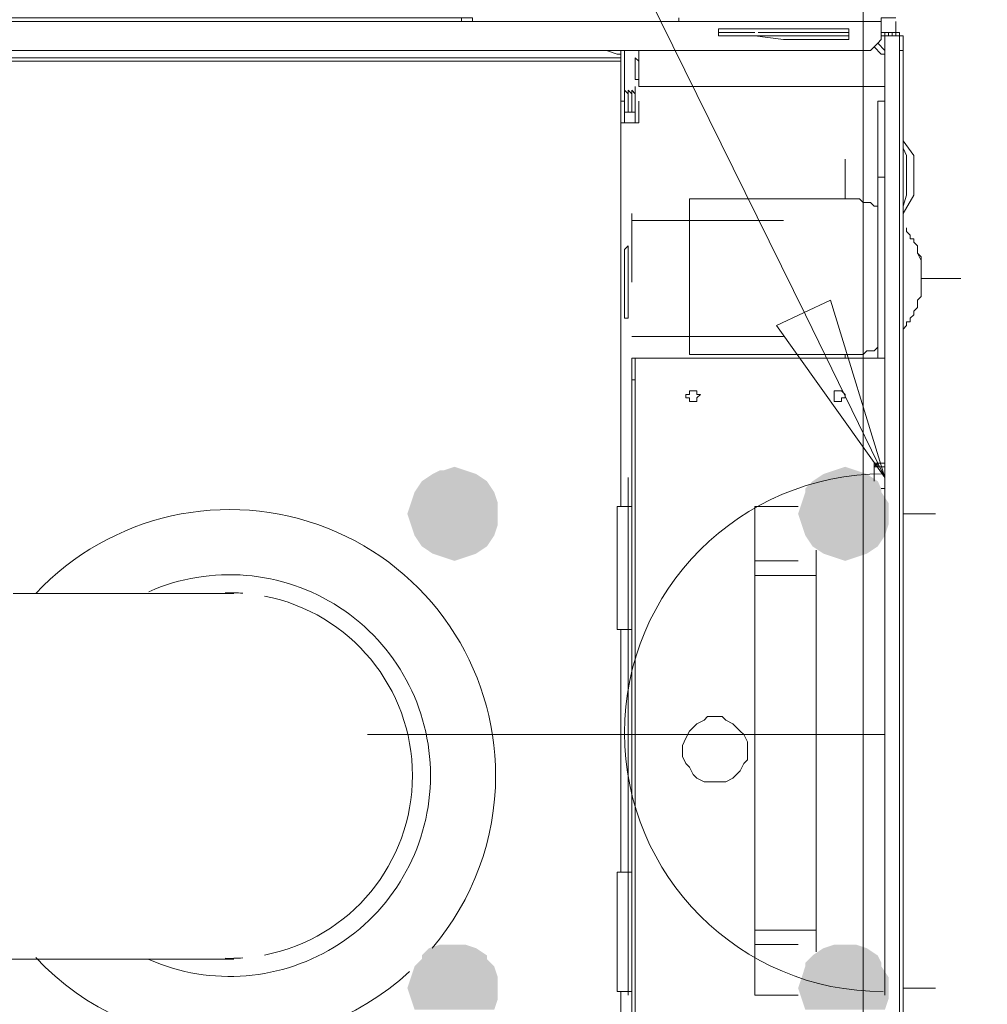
# Model space of a CAD drawing. Header units: millimetres. Extents: x 352 to 350573, y -22 to 37733.
# Tile 122 of 214: x 92113 to 92645, y 9043 to 9584. Entities that reach past the tile are written whole.
import ezdxf

# ---------------------------------------------------------------- set-up
doc = ezdxf.new("R2010")
doc.units = ezdxf.units.MM
for name, color, linetype in [('PDF _0', 1, 'Continuous'), ('PDF _PD-Socket', 1, 'Continuous'), ('PDF _PD-Socket Text', 1, 'Continuous'), ('PDF$_83$-$Floor$Plan$-$В_Этаж$02_Сводный$M-EQPM', 2, 'Continuous'), ('PDF$_83$-$Floor$Plan$-$В_Этаж$02_Сводный$P-PIPE', 3, 'Continuous')]:
    doc.layers.add(name, color=color, linetype=linetype)
for name, color, linetype, true_color in [('PDF$_83$-$Floor$Plan$-$В_Этаж$02_Сводный$A-DETL-MBND', 7, 'Continuous', 0xdd3700), ('PDF$_83$-$Floor$Plan$-$В_Этаж$02_Сводный$G-IMPT', 9, 'Continuous', 0x808080), ('PDF$_83$-$Floor$Plan$-$В_Этаж$02_Сводный$P-PIPE-CNTR', 150, 'Continuous', 0x007fff), ('PDF$_83$new_ifc_RVT-1-В_Этаж$02_Сводный$A-WALL', 7, 'Continuous', 0xdcdcdc)]:
    doc.layers.add(name, color=color, linetype=linetype, true_color=true_color)

msp = doc.modelspace()

# ---------------------------------------------------------------- linework, layer by layer
at = {"layer": 'PDF _0', "lineweight": 0}
msp.add_lwpolyline([(92545.02, 9421.87), (92326.21, 9865.45), (92125.31, 9865.45), (90541.93, 9865.45)], dxfattribs=at)
at = {"layer": 'PDF _PD-Socket', "lineweight": 0}
for points in [[(92447.55, 9332.36), (92447.55, 9047.91)], [(92588.78, 9332.36), (92588.78, 9047.91)], [(92588.78, 9191.12), (92304.33, 9191.12)]]:
    msp.add_lwpolyline(points, dxfattribs=at)
msp.add_arc((92587.79, 9192.12), 142.23, 90.0001, 269.9999, dxfattribs=at)
at = {"layer": 'PDF _PD-Socket Text', "lineweight": 0}
msp.add_lwpolyline([(92558.94, 9429.82), (92588.78, 9332.36), (92529.11, 9415.9)], close=True, dxfattribs=at)
msp.add_lwpolyline([(92588.78, 9332.36), (92545.02, 9421.87)], dxfattribs=at)
at = {"layer": 'PDF$_83$-$Floor$Plan$-$В_Этаж$02_Сводный$A-DETL-MBND', "color": 1, "lineweight": 0}
for points in [[(92566.9, 9485.52), (92568.89, 9485.52), (92570.88, 9485.52), (92572.87, 9485.52), (92574.86, 9485.52), (92576.85, 9483.53), (92578.83, 9483.53), (92580.82, 9483.53), (92582.81, 9481.54), (92584.8, 9481.54)], [(92578.83, 9483.53), (92576.85, 9483.53)], [(92598.73, 9471.6), (92598.73, 9469.61)], [(92600.72, 9469.61), (92600.72, 9467.62), (92602.7, 9465.63), (92602.7, 9463.64), (92604.69, 9463.64), (92604.69, 9461.65), (92606.68, 9459.66), (92606.68, 9457.67), (92606.68, 9455.68), (92608.67, 9453.69), (92608.67, 9451.71), (92608.67, 9449.72), (92608.67, 9447.73), (92608.67, 9445.74), (92608.67, 9443.75), (92608.67, 9441.76), (92608.67, 9439.77), (92608.67, 9437.78), (92608.67, 9435.79), (92608.67, 9433.8), (92608.67, 9431.81), (92606.68, 9429.82), (92606.68, 9427.84), (92606.68, 9425.85), (92604.69, 9423.86), (92604.69, 9421.87), (92602.7, 9419.88), (92602.7, 9417.89), (92600.72, 9417.89), (92600.72, 9415.9), (92598.73, 9413.91)], [(92608.67, 9451.71), (92606.68, 9455.68)], [(92606.68, 9429.82), (92608.67, 9431.81)], [(92584.8, 9403.97), (92582.81, 9401.98), (92580.82, 9401.98), (92578.83, 9401.98), (92576.85, 9399.99), (92574.86, 9399.99), (92572.87, 9399.99), (92570.88, 9399.99), (92568.89, 9399.99), (92566.9, 9399.99)], [(92576.85, 9399.99), (92578.83, 9401.98)]]:
    msp.add_lwpolyline(points, dxfattribs=at)
at = {"layer": 'PDF$_83$-$Floor$Plan$-$В_Этаж$02_Сводный$A-DETL-MBND', "color": 220, "lineweight": 0, "true_color": 0xff00bf}
for points in [[(92582.81, 9340.31), (92584.8, 9340.31)], [(92598.73, 9316.44), (92598.73, 9314.45), (92598.73, 9312.46), (92598.73, 9310.47), (92598.73, 9308.49)]]:
    msp.add_lwpolyline(points, dxfattribs=at)
at = {"layer": 'PDF$_83$-$Floor$Plan$-$В_Этаж$02_Сводный$A-DETL-MBND', "color": 150, "lineweight": 0, "true_color": 0x007fff}
msp.add_lwpolyline([(92598.73, 9055.86), (92598.73, 9053.87), (92598.73, 9051.88), (92598.73, 9049.89), (92598.73, 9047.91), (92598.73, 9045.92)], dxfattribs=at)
at = {"layer": 'PDF$_83$-$Floor$Plan$-$В_Этаж$02_Сводный$G-IMPT', "lineweight": 0}
for points in [[(92356.05, 9582.99), (92001.98, 9582.99), (91996.01, 9582.99), (91990.04, 9581), (91986.06, 9579.01), (91982.09, 9575.03), (91978.11, 9571.06), (91974.13, 9565.09), (91974.13, 9561.11), (91972.14, 9555.14), (91972.14, 9272.68), (91972.14, 9555.14), (91972.14, 9272.68)], [(91999.99, 9567.08), (92576.85, 9567.08), (92578.83, 9567.08), (92580.82, 9567.08), (92582.81, 9569.07), (92584.8, 9571.06), (92586.79, 9573.04), (92586.79, 9575.03), (92586.79, 9577.02), (92586.79, 9582.99)], [(92475.4, 9582.99), (92356.05, 9582.99), (92356.05, 9584.98), (92001.98, 9584.98), (92356.05, 9584.98), (92362.02, 9584.98), (92362.02, 9582.99)], [(92475.4, 9584.98), (92475.4, 9582.99), (92586.79, 9582.99), (92586.79, 9584.98), (92594.75, 9584.98)], [(92596.74, 9567.08), (92596.74, 9569.07), (92596.74, 9571.06), (92596.74, 9573.04), (92596.74, 9575.03), (92596.74, 9577.02), (92594.75, 9577.02), (92594.75, 9582.99)], [(92497.28, 9577.02), (92497.28, 9577.02)], [(92497.28, 9577.02), (92497.28, 9577.02)], [(92497.28, 9577.02), (92497.28, 9577.02)], [(92501.26, 9577.02), (92501.26, 9577.02)], [(92513.19, 9577.02), (92513.19, 9577.02)], [(92517.17, 9577.02), (92517.17, 9577.02)], [(92586.79, 9577.02), (92588.78, 9577.02)], [(92588.78, 9577.02), (92586.79, 9577.02)], [(92586.79, 9575.03), (92588.78, 9575.03), (92588.78, 9577.02)], [(92586.79, 9577.02), (92586.79, 9577.02)], [(92594.75, 9577.02), (92586.79, 9577.02)], [(92588.78, 9577.02), (92588.78, 9577.02)], [(92588.78, 9577.02), (92588.78, 9577.02)], [(92588.78, 9577.02), (92588.78, 9577.02)], [(92588.78, 9577.02), (92590.77, 9577.02)], [(92588.78, 9577.02), (92588.78, 9577.02)], [(92588.78, 9575.03), (92588.78, 9577.02)], [(92588.78, 9575.03), (92588.78, 9577.02)], [(92588.78, 9577.02), (92588.78, 9577.02)], [(92590.77, 9575.03), (92590.77, 9577.02), (92588.78, 9577.02)], [(92588.78, 9577.02), (92588.78, 9577.02)], [(92590.77, 9575.03), (92590.77, 9577.02), (92588.78, 9577.02)], [(92588.78, 9577.02), (92588.78, 9577.02)], [(92590.77, 9577.02), (92588.78, 9577.02)], [(92590.77, 9577.02), (92590.77, 9577.02)], [(92590.77, 9577.02), (92592.76, 9577.02)], [(92592.76, 9577.02), (92590.77, 9577.02)], [(92590.77, 9577.02), (92590.77, 9577.02)], [(92590.77, 9577.02), (92592.76, 9577.02)], [(92592.76, 9575.03), (92592.76, 9577.02), (92590.77, 9577.02)], [(92594.75, 9575.03), (92594.75, 9577.02), (92592.76, 9577.02), (92590.77, 9577.02)], [(92592.76, 9577.02), (92592.76, 9577.02)], [(92592.76, 9577.02), (92594.75, 9577.02)], [(92594.75, 9577.02), (92592.76, 9577.02)], [(92592.76, 9577.02), (92594.75, 9577.02)], [(92594.75, 9577.02), (92592.76, 9577.02)], [(92594.75, 9577.02), (92594.75, 9577.02)], [(92598.73, 9551.16), (92598.73, 9549.17), (92598.73, 9547.19), (92598.73, 9545.2), (92598.73, 9543.21), (92598.73, 9541.22), (92598.73, 9537.24), (92598.73, 9539.23), (92598.73, 9543.21), (92598.73, 9545.2), (92598.73, 9547.19), (92598.73, 9549.17), (92598.73, 9575.03), (92596.74, 9575.03), (92596.74, 9577.02), (92594.75, 9577.02), (92596.74, 9577.02)], [(92594.75, 9577.02), (92594.75, 9577.02)], [(92588.78, 9322.41), (92588.78, 9575.03), (92596.74, 9575.03), (92598.73, 9575.03), (92598.73, 9573.04), (92598.73, 9571.06), (92598.73, 9569.07), (92598.73, 9567.08)], [(92588.78, 9575.03), (92588.78, 9575.03)], [(92598.73, 9575.03), (92598.73, 9549.17)], [(92435.61, 9567.08), (92441.58, 9565.09), (92443.57, 9565.09), (92443.57, 9567.08), (92443.57, 9539.23), (92443.57, 9537.24), (92443.57, 9535.25), (92443.57, 9533.26), (92443.57, 9531.27), (92443.57, 9529.28), (92443.57, 9527.29), (92445.56, 9527.29)], [(92441.58, 9567.08), (92443.57, 9567.08)], [(92443.57, 9567.08), (92443.57, 9567.08)], [(92445.56, 9567.08), (92445.56, 9539.23), (92445.56, 9537.24), (92445.56, 9535.25), (92445.56, 9533.26), (92445.56, 9531.27), (92445.56, 9529.28), (92445.56, 9527.29), (92451.53, 9527.29)], [(92453.52, 9567.08), (92453.52, 9561.11), (92453.52, 9559.12), (92453.52, 9557.13), (92453.52, 9555.14), (92453.52, 9553.15), (92453.52, 9551.16), (92453.52, 9553.15), (92453.52, 9547.19), (92588.78, 9547.19)], [(92582.81, 9569.07), (92586.79, 9565.09), (92588.78, 9565.09), (92588.78, 9563.1), (92588.78, 9565.09), (92586.79, 9565.09), (92588.78, 9565.09), (92588.78, 9563.1)], [(92588.78, 9567.08), (92584.8, 9571.06)], [(92596.74, 8797.27), (92596.74, 9567.08), (92598.73, 9567.08), (92598.73, 8797.27)], [(92025.85, 9563.1), (92443.57, 9563.1), (92025.85, 9563.1), (92023.86, 9563.1), (92021.87, 9563.1), (92019.88, 9563.1), (92019.88, 9561.11), (92017.89, 9561.11), (92015.9, 9561.11), (92013.91, 9561.11), (92013.91, 9559.12), (92011.92, 9559.12), (92009.93, 9557.13), (92007.94, 9557.13), (92007.94, 9555.14), (92005.96, 9555.14), (92005.96, 9553.15), (92005.96, 9555.14)], [(92021.87, 9563.1), (92025.85, 9563.1), (92025.85, 9561.11), (92443.57, 9561.11), (92443.57, 9565.09), (92441.58, 9565.09), (92443.57, 9565.09)], [(92451.53, 9559.12), (92451.53, 9561.11), (92451.53, 9563.1)], [(92453.52, 9563.1), (92453.52, 9561.11), (92453.52, 9563.1), (92453.52, 9561.11), (92453.52, 9563.1), (92453.52, 9561.11), (92453.52, 9559.12), (92453.52, 9557.13), (92453.52, 9555.14), (92453.52, 9553.15), (92453.52, 9551.16)], [(92453.52, 9561.11), (92453.52, 9561.11)], [(92453.52, 9561.11), (92453.52, 9561.11)], [(92453.52, 9561.11), (92453.52, 9561.11)], [(92453.52, 9561.11), (92453.52, 9561.11)], [(92453.52, 9559.12), (92453.52, 9561.11), (92453.52, 9559.12), (92453.52, 9557.13), (92453.52, 9555.14), (92453.52, 9553.15), (92453.52, 9551.16), (92453.52, 9553.15), (92453.52, 9555.14)], [(92453.52, 9561.11), (92453.52, 9561.11)], [(92453.52, 9561.11), (92453.52, 9561.11)], [(92453.52, 9561.11), (92453.52, 9561.11)], [(92453.52, 9561.11), (92453.52, 9561.11)], [(92586.79, 9565.09), (92586.79, 9565.09)], [(92586.79, 9565.09), (92586.79, 9565.09)], [(92588.78, 9565.09), (92588.78, 9565.09)], [(92588.78, 9565.09), (92588.78, 9565.09)], [(92588.78, 9565.09), (92588.78, 9565.09)], [(92453.52, 9551.16), (92453.52, 9551.16)], [(92453.52, 9551.16), (92453.52, 9551.16)], [(92453.52, 9551.16), (92453.52, 9551.16)], [(92453.52, 9551.16), (92453.52, 9551.16)], [(92453.52, 9551.16), (92453.52, 9551.16)], [(92453.52, 9551.16), (92453.52, 9551.16)], [(92453.52, 9551.16), (92453.52, 9551.16)], [(92451.53, 9533.26), (92451.53, 9535.25), (92451.53, 9537.24), (92451.53, 9539.23), (92451.53, 9541.22), (92451.53, 9543.21), (92451.53, 9541.22), (92451.53, 9539.23), (92451.53, 9537.24), (92451.53, 9535.25), (92451.53, 9533.26), (92451.53, 9535.25), (92451.53, 9537.24), (92451.53, 9539.23), (92451.53, 9541.22), (92451.53, 9543.21), (92451.53, 9541.22), (92451.53, 9543.21), (92451.53, 9541.22), (92451.53, 9539.23), (92451.53, 9537.24), (92451.53, 9535.25), (92451.53, 9533.26), (92449.54, 9533.26), (92447.55, 9533.26), (92445.56, 9533.26), (92445.56, 9535.25), (92445.56, 9537.24), (92445.56, 9539.23), (92445.56, 9541.22), (92445.56, 9543.21), (92445.56, 9545.2), (92445.56, 9543.21)], [(92447.55, 9537.24), (92447.55, 9535.25), (92447.55, 9533.26), (92447.55, 9535.25), (92447.55, 9537.24), (92447.55, 9539.23), (92447.55, 9541.22), (92447.55, 9543.21), (92445.56, 9545.2)], [(92449.54, 9545.2), (92449.54, 9543.21), (92449.54, 9541.22), (92449.54, 9539.23), (92449.54, 9537.24), (92449.54, 9535.25), (92449.54, 9533.26), (92449.54, 9535.25), (92449.54, 9533.26), (92449.54, 9535.25), (92449.54, 9537.24), (92449.54, 9539.23), (92449.54, 9541.22), (92449.54, 9543.21), (92447.55, 9545.2)], [(92447.55, 9541.22), (92447.55, 9543.21), (92447.55, 9541.22), (92447.55, 9539.23), (92447.55, 9537.24), (92447.55, 9535.25), (92447.55, 9533.26), (92447.55, 9535.25), (92447.55, 9537.24), (92447.55, 9539.23), (92447.55, 9541.22), (92447.55, 9543.21), (92447.55, 9545.2), (92447.55, 9543.21)], [(92449.54, 9543.21), (92449.54, 9545.2), (92451.53, 9543.21), (92451.53, 9545.2), (92451.53, 9543.21), (92451.53, 9541.22), (92451.53, 9543.21), (92451.53, 9545.2)], [(92451.53, 9541.22), (92451.53, 9547.19), (92451.53, 9543.21)], [(92451.53, 9547.19), (92451.53, 9547.19)], [(92445.56, 9539.23), (92443.57, 9539.23)], [(92447.55, 9543.21), (92447.55, 9543.21)], [(92447.55, 9543.21), (92447.55, 9543.21)], [(92447.55, 9543.21), (92447.55, 9543.21)], [(92449.54, 9543.21), (92449.54, 9543.21)], [(92449.54, 9541.22), (92449.54, 9543.21), (92449.54, 9541.22), (92449.54, 9539.23), (92449.54, 9537.24), (92449.54, 9535.25), (92449.54, 9533.26), (92449.54, 9535.25), (92449.54, 9537.24)], [(92449.54, 9543.21), (92449.54, 9543.21)], [(92453.52, 9539.23), (92453.52, 9537.24), (92453.52, 9535.25), (92453.52, 9533.26), (92453.52, 9531.27), (92453.52, 9529.28), (92453.52, 9527.29), (92451.53, 9527.29), (92449.54, 9527.29), (92451.53, 9527.29), (92451.53, 9529.28), (92451.53, 9527.29), (92449.54, 9527.29)], [(92451.53, 9543.21), (92451.53, 9543.21)], [(92451.53, 9543.21), (92451.53, 9543.21)], [(92451.53, 9543.21), (92451.53, 9543.21)], [(92451.53, 9543.21), (92451.53, 9543.21)], [(92451.53, 9539.23), (92451.53, 9537.24), (92451.53, 9535.25), (92451.53, 9533.26), (92451.53, 9535.25), (92451.53, 9529.28), (92451.53, 9535.25)], [(92451.53, 9539.23), (92451.53, 9539.23)], [(92584.8, 9539.23), (92584.8, 9535.25), (92584.8, 9531.27), (92584.8, 9527.29), (92584.8, 9521.33), (92584.8, 9513.37), (92584.8, 9505.41), (92584.8, 9497.46)], [(92443.57, 9316.44), (92443.57, 9535.25)], [(92447.55, 9535.25), (92447.55, 9533.26), (92445.56, 9533.26), (92445.56, 9535.25)], [(92598.73, 9485.52), (92598.73, 9487.51), (92598.73, 9489.5), (92598.73, 9491.49), (92598.73, 9493.48), (92598.73, 9495.47), (92598.73, 9497.46), (92598.73, 9537.24)], [(92447.55, 9533.26), (92447.55, 9533.26)], [(92447.55, 9533.26), (92447.55, 9533.26)], [(92449.54, 9533.26), (92449.54, 9533.26)], [(92451.53, 9533.26), (92451.53, 9533.26)], [(92451.53, 9533.26), (92451.53, 9533.26)], [(92451.53, 9533.26), (92451.53, 9533.26)], [(92451.53, 9533.26), (92451.53, 9533.26)], [(92451.53, 9529.28), (92451.53, 9529.28)], [(92451.53, 9527.29), (92451.53, 9527.29)], [(92451.53, 9527.29), (92451.53, 9527.29)], [(92451.53, 9527.29), (92451.53, 9527.29)], [(92598.73, 9477.56), (92604.69, 9487.51), (92604.69, 9489.5), (92604.69, 9491.49), (92604.69, 9493.48), (92604.69, 9495.47), (92604.69, 9497.46), (92604.69, 9499.45), (92604.69, 9501.43), (92604.69, 9503.42), (92604.69, 9505.41), (92604.69, 9507.4), (92604.69, 9509.39), (92598.73, 9517.35)], [(92598.73, 9481.54), (92600.72, 9487.51), (92600.72, 9489.5), (92600.72, 9491.49), (92600.72, 9493.48), (92600.72, 9495.47), (92600.72, 9497.46), (92600.72, 9499.45), (92600.72, 9501.43), (92600.72, 9503.42), (92600.72, 9505.41), (92600.72, 9507.4), (92600.72, 9509.39), (92598.73, 9513.37)], [(92600.72, 9509.39), (92600.72, 9509.39)], [(92604.69, 9509.39), (92604.69, 9509.39)], [(92600.72, 9489.5), (92600.72, 9491.49), (92600.72, 9493.48), (92600.72, 9495.47), (92600.72, 9497.46), (92600.72, 9499.45), (92600.72, 9501.43), (92600.72, 9503.42), (92600.72, 9505.41)], [(92604.69, 9489.5), (92604.69, 9491.49), (92604.69, 9493.48), (92604.69, 9495.47), (92604.69, 9497.46), (92604.69, 9499.45), (92604.69, 9501.43), (92604.69, 9503.42), (92604.69, 9505.41)], [(92588.78, 9497.46), (92584.8, 9497.46), (92584.8, 9398)], [(92598.73, 9487.51), (92598.73, 9489.5), (92598.73, 9491.49), (92598.73, 9493.48), (92598.73, 9495.47), (92598.73, 9497.46)], [(92600.72, 9487.51), (92600.72, 9487.51)], [(92604.69, 9487.51), (92604.69, 9487.51)], [(92447.55, 9421.87), (92447.55, 9425.85), (92447.55, 9427.84), (92447.55, 9429.82), (92447.55, 9433.8), (92447.55, 9437.78), (92447.55, 9441.76), (92447.55, 9443.75), (92447.55, 9447.73), (92447.55, 9451.71), (92447.55, 9453.69), (92447.55, 9455.68), (92447.55, 9457.67), (92447.55, 9459.66)], [(92447.55, 9419.88), (92447.55, 9421.87), (92447.55, 9423.86), (92447.55, 9425.85), (92447.55, 9427.84), (92447.55, 9431.81), (92447.55, 9435.79), (92447.55, 9437.78), (92447.55, 9441.76), (92447.55, 9445.74), (92447.55, 9449.72), (92447.55, 9451.71), (92447.55, 9453.69), (92447.55, 9455.68), (92447.55, 9457.67)], [(92598.73, 9455.68), (92598.73, 9451.71), (92598.73, 9455.68), (92598.73, 9453.69), (92598.73, 9451.71), (92598.73, 9449.72), (92598.73, 9447.73), (92598.73, 9445.74), (92598.73, 9443.75), (92598.73, 9441.76), (92598.73, 9443.75), (92598.73, 9441.76)], [(92598.73, 9405.95), (92598.73, 9405.95)], [(92598.73, 8962.37), (92598.73, 8964.36), (92598.73, 8966.35), (92598.73, 8968.34), (92598.73, 8972.32), (92598.73, 8974.31), (92598.73, 8978.28), (92598.73, 9388.05), (92598.73, 9390.04), (92598.73, 9392.03), (92598.73, 9396.01), (92598.73, 9398), (92598.73, 9399.99), (92598.73, 9401.98), (92598.73, 9403.97), (92598.73, 9405.95)], [(92598.73, 9403.97), (92598.73, 9403.97)], [(92588.78, 9398), (92451.53, 9398), (92449.54, 9398), (92449.54, 9396.01), (92449.54, 9394.02), (92449.54, 9392.03), (92449.54, 9390.04), (92449.54, 9388.05), (92449.54, 9386.06), (92451.53, 9386.06), (92451.53, 8980.27)], [(92451.53, 9376.12), (92451.53, 9398), (92449.54, 9398)], [(92451.53, 9386.06), (92451.53, 9388.05), (92451.53, 9390.04), (92451.53, 9392.03), (92451.53, 9394.02), (92451.53, 9396.01), (92451.53, 9398), (92451.53, 9376.12), (92451.53, 9378.11), (92451.53, 9376.12), (92451.53, 9374.13), (92451.53, 9372.14), (92451.53, 9374.13), (92451.53, 9376.12), (92451.53, 9378.11)], [(92451.53, 9398), (92451.53, 9398)], [(92451.53, 9398), (92451.53, 9398)], [(92598.73, 9388.05), (92598.73, 9388.05)], [(92449.54, 9386.06), (92449.54, 8980.27), (92449.54, 8978.28), (92449.54, 8974.31), (92449.54, 8972.32), (92449.54, 8970.33), (92449.54, 8968.34), (92451.53, 8968.34), (92451.53, 8990.22), (92451.53, 8988.23), (92451.53, 8986.24)], [(92451.53, 9374.13), (92451.53, 9376.12), (92451.53, 9378.11), (92451.53, 9376.12), (92451.53, 9374.13), (92451.53, 9372.14), (92451.53, 9370.15), (92451.53, 9368.16), (92451.53, 8996.19), (92451.53, 8998.18)], [(92451.53, 9378.11), (92451.53, 9378.11)], [(92451.53, 9372.14), (92451.53, 9372.14)], [(92451.53, 9368.16), (92451.53, 9368.16)], [(92451.53, 9368.16), (92451.53, 9368.16)], [(92588.78, 9338.32), (92584.8, 9338.32), (92582.81, 9338.32), (92584.8, 9340.31), (92582.81, 9340.31), (92582.81, 9338.32), (92582.81, 9340.31), (92588.78, 9340.31), (92586.79, 9340.31), (92584.8, 9340.31), (92584.8, 9338.32), (92584.8, 9340.31)], [(92582.81, 9340.31), (92582.81, 9340.31)], [(92582.81, 9332.36), (92582.81, 9340.31), (92582.81, 9338.32), (92582.81, 9330.37)], [(92588.78, 9340.31), (92586.79, 9340.31), (92584.8, 9340.31), (92582.81, 9340.31)], [(92588.78, 9326.39), (92586.79, 9326.39)], [(92441.58, 9316.44), (92443.57, 9316.44), (92449.54, 9316.44), (92447.55, 9316.44), (92447.55, 9248.81)], [(92447.55, 9316.44), (92441.58, 9316.44), (92441.58, 9248.81), (92443.57, 9248.81)], [(92541.04, 9047.91), (92517.17, 9047.91), (92517.17, 9316.44), (92541.04, 9316.44)], [(92588.78, 9302.52), (92588.78, 9059.84)], [(92550.99, 9292.57), (92550.99, 9071.78)], [(92449.54, 9248.81), (92443.57, 9248.81), (92443.57, 9115.54)], [(92447.55, 9049.89), (92447.55, 9115.54), (92441.58, 9115.54), (92441.58, 9049.89), (92443.57, 9049.89), (92449.54, 9049.89)], [(92447.55, 9115.54), (92449.54, 9115.54), (92443.57, 9115.54), (92441.58, 9115.54)], [(92443.57, 9049.89), (92443.57, 8831.09)]]:
    msp.add_lwpolyline(points, dxfattribs=at)
for points in [[(92533.08, 9573.04), (92517.17, 9575.03), (92497.28, 9575.03), (92497.28, 9579.01), (92517.17, 9579.01), (92523.14, 9579.01), (92568.89, 9579.01), (92568.89, 9573.04)], [(92497.28, 9577.02), (92501.26, 9577.02), (92513.19, 9577.02), (92517.17, 9577.02), (92513.19, 9577.02), (92501.26, 9577.02)], [(92519.16, 9577.02), (92568.89, 9577.02)], [(92588.78, 9577.02), (92590.77, 9577.02)], [(92588.78, 9577.02), (92590.77, 9577.02)], [(92590.77, 9577.02), (92592.76, 9577.02)], [(92592.76, 9577.02), (92594.75, 9577.02)], [(92568.89, 9575.03), (92497.28, 9575.03)], [(92588.78, 9575.03), (92588.78, 9324.4)], [(92453.52, 9561.11), (92453.52, 9559.12), (92453.52, 9561.11), (92453.52, 9559.12), (92453.52, 9557.13), (92453.52, 9555.14), (92453.52, 9553.15), (92453.52, 9551.16), (92453.52, 9553.15), (92453.52, 9551.16), (92453.52, 9553.15), (92453.52, 9555.14), (92453.52, 9553.15), (92453.52, 9551.16), (92451.53, 9551.16), (92451.53, 9553.15), (92451.53, 9555.14), (92451.53, 9557.13), (92451.53, 9559.12), (92451.53, 9561.11), (92451.53, 9563.1)], [(92453.52, 9563.1), (92453.52, 9561.11)], [(92584.8, 9539.23), (92588.78, 9539.23)], [(92449.54, 9439.77), (92449.54, 9441.76), (92449.54, 9445.74), (92449.54, 9447.73), (92449.54, 9451.71), (92449.54, 9455.68), (92449.54, 9457.67), (92449.54, 9461.65), (92449.54, 9465.63), (92449.54, 9469.61), (92449.54, 9471.6), (92449.54, 9473.59), (92449.54, 9475.58), (92449.54, 9477.56), (92449.54, 9475.58), (92449.54, 9473.59), (92449.54, 9471.6), (92449.54, 9469.61), (92449.54, 9465.63), (92449.54, 9461.65), (92449.54, 9457.67), (92449.54, 9455.68), (92449.54, 9451.71), (92449.54, 9447.73), (92449.54, 9445.74), (92449.54, 9441.76)], [(92449.54, 9477.56), (92449.54, 9475.58), (92449.54, 9471.6), (92449.54, 9469.61), (92449.54, 9465.63), (92449.54, 9461.65), (92449.54, 9457.67), (92449.54, 9455.68), (92449.54, 9451.71), (92449.54, 9447.73), (92449.54, 9445.74), (92449.54, 9441.76), (92449.54, 9439.77), (92449.54, 9441.76), (92449.54, 9443.75), (92449.54, 9445.74), (92449.54, 9449.72), (92449.54, 9451.71), (92449.54, 9455.68), (92449.54, 9459.66), (92449.54, 9463.64), (92449.54, 9467.62), (92449.54, 9469.61), (92449.54, 9473.59), (92449.54, 9475.58)], [(92447.55, 9419.88), (92445.56, 9419.88), (92445.56, 9421.87), (92445.56, 9423.86), (92445.56, 9425.85), (92445.56, 9429.82), (92445.56, 9431.81), (92445.56, 9435.79), (92445.56, 9439.77), (92445.56, 9443.75), (92445.56, 9447.73), (92445.56, 9449.72), (92445.56, 9453.69), (92445.56, 9455.68), (92445.56, 9457.67), (92447.55, 9459.66), (92447.55, 9457.67), (92447.55, 9455.68), (92447.55, 9453.69), (92447.55, 9449.72), (92447.55, 9447.73), (92447.55, 9443.75), (92447.55, 9439.77), (92447.55, 9435.79), (92447.55, 9431.81), (92447.55, 9429.82), (92447.55, 9425.85), (92447.55, 9423.86), (92447.55, 9421.87)], [(92483.35, 9380.1), (92481.37, 9380.1), (92481.37, 9378.11), (92479.38, 9378.11), (92479.38, 9376.12), (92481.37, 9376.12), (92481.37, 9374.13), (92483.35, 9374.13), (92485.34, 9374.13), (92485.34, 9376.12), (92487.33, 9378.11), (92485.34, 9378.11), (92485.34, 9380.1)], [(92562.92, 9380.1), (92560.93, 9380.1), (92560.93, 9378.11), (92560.93, 9376.12), (92560.93, 9374.13), (92562.92, 9374.13), (92564.91, 9374.13), (92564.91, 9376.12), (92566.9, 9376.12), (92566.9, 9378.11), (92564.91, 9380.1)], [(92451.53, 9368.16), (92451.53, 9370.15), (92451.53, 9372.14), (92451.53, 9370.15), (92451.53, 9368.16), (92451.53, 9366.17)], [(92451.53, 9366.17), (92451.53, 9370.15), (92451.53, 9368.16)], [(92447.55, 9316.44), (92447.55, 9248.81)], [(92588.78, 9300.53), (92588.78, 9063.82)], [(92495.29, 9201.07), (92491.31, 9201.07), (92489.32, 9199.08), (92485.34, 9197.09), (92483.35, 9195.1), (92481.37, 9193.11), (92479.38, 9189.14), (92477.39, 9185.16), (92477.39, 9183.17), (92477.39, 9179.19), (92479.38, 9175.21), (92481.37, 9173.22), (92483.35, 9169.24), (92485.34, 9167.25), (92489.32, 9165.27), (92491.31, 9165.27), (92495.29, 9165.27), (92499.27, 9165.27), (92501.26, 9165.27), (92505.24, 9167.25), (92507.22, 9169.24), (92509.21, 9171.23), (92511.2, 9175.21), (92513.19, 9177.2), (92513.19, 9181.18), (92513.19, 9185.16), (92513.19, 9187.15), (92511.2, 9191.12), (92509.21, 9193.11), (92507.22, 9195.1), (92505.24, 9197.09), (92501.26, 9199.08), (92499.27, 9201.07)], [(92447.55, 9115.54), (92447.55, 9049.89)]]:
    msp.add_lwpolyline(points, close=True, dxfattribs=at)
at = {"layer": 'PDF$_83$-$Floor$Plan$-$В_Этаж$02_Сводный$M-EQPM', "color": 92, "lineweight": 0, "true_color": 0x00b800}
for points in [[(92339.79, 9073.75, 0.178384), (92374.74, 9168.62, 0.679961), (92121.86, 9268.6)], [(92184.1, 9067.56, 0.541465), (92338.94, 9168.62, 0.541465), (92184.1, 9269.68)], [(92247.67, 9070.01, 0.359158), (92328.99, 9168.62, 0.359158), (92247.67, 9267.24)]]:
    msp.add_lwpolyline(points, format="xyb", dxfattribs=at)
for points in [[(92230.73, 9268.7), (92228.74, 9268.7), (92226.75, 9268.7), (92224.76, 9268.7), (92222.77, 9268.7), (92220.79, 9268.7), (92216.81, 9268.7), (92214.82, 9268.7), (92210.84, 9268.7), (92206.86, 9268.7), (92202.88, 9268.7), (92198.9, 9268.7), (92194.93, 9268.7), (92190.95, 9268.7), (92184.98, 9268.7), (92181, 9268.7), (92175.03, 9268.7), (92169.07, 9268.7), (92163.1, 9268.7), (92157.13, 9268.7), (92151.16, 9268.7), (92145.2, 9268.7), (92139.23, 9268.7), (92131.27, 9268.7), (92125.31, 9268.7), (92117.35, 9268.7), (92109.39, 9268.7)], [(92107.4, 9067.8), (92115.36, 9067.8), (92123.32, 9067.8), (92129.28, 9067.8), (92137.24, 9067.8), (92143.21, 9067.8), (92149.18, 9067.8), (92155.14, 9067.8), (92163.1, 9067.8), (92167.08, 9067.8), (92173.05, 9067.8), (92179.01, 9067.8), (92184.98, 9067.8), (92188.96, 9067.8), (92194.93, 9067.8), (92198.9, 9067.8), (92202.88, 9067.8), (92206.86, 9067.8), (92210.84, 9067.8), (92212.83, 9067.8), (92216.81, 9067.8), (92218.8, 9067.8), (92222.77, 9067.8), (92224.76, 9067.8), (92226.75, 9067.8), (92228.74, 9067.8), (92230.73, 9067.8)]]:
    msp.add_lwpolyline(points, dxfattribs=at)
for centre, radius, start, end in [((92228.54, 9168.63), 100.45, 85.9185, 91.4174), ((92228.54, 9168.62), 146.2, 223.1433, 312.5775), ((92228.54, 9168.62), 100.45, 268.5826, 274.0815)]:
    msp.add_arc(centre, radius, start, end, dxfattribs=at)
at = {"layer": 'PDF$_83$-$Floor$Plan$-$В_Этаж$02_Сводный$P-PIPE', "color": 1, "lineweight": 0}
for points in [[(92566.9, 9485.52), (92481.37, 9485.52), (92481.37, 9441.76), (92481.37, 9399.99), (92566.9, 9399.99)], [(92533.08, 9473.59), (92449.54, 9473.59)], [(92449.54, 9409.93), (92533.08, 9409.93)]]:
    msp.add_lwpolyline(points, dxfattribs=at)
at = {"layer": 'PDF$_83$-$Floor$Plan$-$В_Этаж$02_Сводный$P-PIPE', "color": 220, "lineweight": 0, "true_color": 0xff00bf}
for points in [[(92517.17, 9286.6), (92541.04, 9286.6)], [(92517.17, 9278.65), (92550.99, 9278.65)]]:
    msp.add_lwpolyline(points, dxfattribs=at)
at = {"layer": 'PDF$_83$-$Floor$Plan$-$В_Этаж$02_Сводный$P-PIPE', "color": 150, "lineweight": 0, "true_color": 0x007fff}
for points in [[(92550.99, 9083.71), (92517.17, 9083.71)], [(92541.04, 9075.75), (92517.17, 9075.75)]]:
    msp.add_lwpolyline(points, dxfattribs=at)
at = {"layer": 'PDF$_83$-$Floor$Plan$-$В_Этаж$02_Сводный$P-PIPE', "transparency": 33554559}
for points in [[(92340.13, 9334.34), (92369.97, 9330.37), (92334.17, 9330.37)], [(92344.11, 9336.33), (92364, 9334.34), (92340.13, 9334.34)], [(92364, 9334.34), (92340.13, 9334.34), (92369.97, 9330.37)], [(92358.04, 9336.33), (92346.1, 9336.33), (92344.11, 9336.33)], [(92358.04, 9336.33), (92344.11, 9336.33), (92364, 9334.34)], [(92352.07, 9338.32), (92358.04, 9336.33), (92346.1, 9336.33)], [(92346.1, 9336.33), (92358.04, 9336.33), (92358.04, 9336.33)], [(92554.96, 9334.34), (92584.8, 9330.37), (92549, 9330.37)], [(92560.93, 9336.33), (92578.83, 9334.34), (92554.96, 9334.34)], [(92578.83, 9334.34), (92554.96, 9334.34), (92584.8, 9330.37)], [(92566.9, 9338.32), (92572.87, 9336.33), (92560.93, 9336.33)], [(92572.87, 9336.33), (92560.93, 9336.33), (92578.83, 9334.34)], [(92334.17, 9330.37), (92373.95, 9324.4), (92330.19, 9324.4)], [(92369.97, 9330.37), (92334.17, 9330.37), (92373.95, 9324.4)], [(92549, 9330.37), (92586.79, 9326.39), (92545.02, 9326.39)], [(92584.8, 9330.37), (92549, 9330.37), (92586.79, 9326.39)], [(92330.19, 9324.4), (92375.94, 9318.43), (92328.2, 9318.43)], [(92373.95, 9324.4), (92330.19, 9324.4), (92375.94, 9318.43)], [(92545.02, 9324.4), (92590.77, 9318.43), (92543.03, 9318.43)], [(92586.79, 9326.39), (92545.02, 9326.39), (92586.79, 9324.4)], [(92545.02, 9326.39), (92586.79, 9324.4), (92545.02, 9324.4)], [(92586.79, 9324.4), (92545.02, 9324.4), (92590.77, 9318.43)], [(92328.2, 9318.43), (92375.94, 9312.46), (92326.21, 9312.46)], [(92375.94, 9318.43), (92328.2, 9318.43), (92375.94, 9312.46)], [(92543.03, 9318.43), (92590.77, 9312.46), (92541.04, 9312.46)], [(92590.77, 9318.43), (92543.03, 9318.43), (92590.77, 9312.46)], [(92375.94, 9312.46), (92326.21, 9312.46), (92375.94, 9306.5)], [(92326.21, 9312.46), (92375.94, 9306.5), (92328.2, 9306.5)], [(92590.77, 9312.46), (92541.04, 9312.46), (92590.77, 9306.5)], [(92541.04, 9312.46), (92590.77, 9306.5), (92543.03, 9306.5)], [(92375.94, 9306.5), (92328.2, 9306.5), (92373.95, 9300.53)], [(92328.2, 9306.5), (92373.95, 9300.53), (92330.19, 9300.53)], [(92590.77, 9306.5), (92543.03, 9306.5), (92588.78, 9300.53)], [(92543.03, 9306.5), (92588.78, 9300.53), (92545.02, 9300.53)], [(92373.95, 9300.53), (92330.19, 9300.53), (92369.97, 9294.56)], [(92330.19, 9300.53), (92369.97, 9294.56), (92334.17, 9294.56)], [(92588.78, 9300.53), (92545.02, 9300.53), (92584.8, 9294.56)], [(92545.02, 9300.53), (92584.8, 9294.56), (92549, 9294.56)], [(92369.97, 9294.56), (92334.17, 9294.56), (92364, 9290.58)], [(92334.17, 9294.56), (92364, 9290.58), (92340.13, 9290.58)], [(92340.13, 9290.58), (92346.1, 9288.59), (92358.04, 9288.59)], [(92340.13, 9290.58), (92364, 9290.58), (92358.04, 9288.59)], [(92584.8, 9294.56), (92549, 9294.56), (92578.83, 9290.58)], [(92549, 9294.56), (92578.83, 9290.58), (92554.96, 9290.58)], [(92578.83, 9290.58), (92554.96, 9290.58), (92572.87, 9288.59)], [(92554.96, 9290.58), (92572.87, 9288.59), (92560.93, 9288.59)], [(92346.1, 9288.59), (92358.04, 9288.59), (92352.07, 9286.6)], [(92572.87, 9288.59), (92560.93, 9288.59), (92566.9, 9286.6)], [(92560.93, 9288.59), (92572.87, 9288.59), (92572.87, 9288.59)], [(92572.87, 9288.59), (92572.87, 9288.59), (92560.93, 9288.59)], [(92338.15, 9073.76), (92369.97, 9069.79), (92334.17, 9069.79)], [(92344.11, 9075.75), (92364, 9073.76), (92338.15, 9073.76)], [(92364, 9073.76), (92338.15, 9073.76), (92369.97, 9069.79)], [(92358.04, 9075.75), (92346.1, 9075.75), (92344.11, 9075.75)], [(92358.04, 9075.75), (92344.11, 9075.75), (92364, 9073.76)], [(92352.07, 9075.75), (92358.04, 9075.75), (92346.1, 9075.75)], [(92346.1, 9075.75), (92358.04, 9075.75), (92358.04, 9075.75)], [(92554.96, 9073.76), (92584.8, 9069.79), (92549, 9069.79)], [(92560.93, 9075.75), (92578.83, 9073.76), (92554.96, 9073.76)], [(92578.83, 9073.76), (92554.96, 9073.76), (92584.8, 9069.79)], [(92566.9, 9075.75), (92572.87, 9075.75), (92560.93, 9075.75)], [(92572.87, 9075.75), (92560.93, 9075.75), (92578.83, 9073.76)], [(92369.97, 9069.79), (92334.17, 9069.79), (92369.97, 9067.8)], [(92334.17, 9069.79), (92369.97, 9067.8), (92334.17, 9067.8)], [(92549, 9069.79), (92586.79, 9065.81), (92545.02, 9065.81)], [(92584.8, 9069.79), (92549, 9069.79), (92586.79, 9065.81)], [(92330.19, 9063.82), (92375.94, 9057.85), (92328.2, 9057.85)], [(92334.17, 9067.8), (92373.95, 9063.82), (92330.19, 9063.82)], [(92373.95, 9063.82), (92330.19, 9063.82), (92375.94, 9057.85)], [(92369.97, 9067.8), (92334.17, 9067.8), (92373.95, 9063.82)], [(92545.02, 9063.82), (92590.77, 9057.85), (92543.03, 9057.85)], [(92586.79, 9065.81), (92545.02, 9065.81), (92586.79, 9063.82)], [(92545.02, 9065.81), (92586.79, 9063.82), (92545.02, 9063.82)], [(92586.79, 9063.82), (92545.02, 9063.82), (92590.77, 9057.85)], [(92328.2, 9057.85), (92375.94, 9051.88), (92326.21, 9051.88)], [(92375.94, 9057.85), (92328.2, 9057.85), (92375.94, 9051.88)], [(92543.03, 9057.85), (92590.77, 9051.88), (92541.04, 9051.88)], [(92590.77, 9057.85), (92543.03, 9057.85), (92590.77, 9051.88)], [(92375.94, 9051.88), (92326.21, 9051.88), (92375.94, 9045.92)], [(92326.21, 9051.88), (92375.94, 9045.92), (92328.2, 9045.92)], [(92590.77, 9051.88), (92541.04, 9051.88), (92590.77, 9045.92)], [(92541.04, 9051.88), (92590.77, 9045.92), (92543.03, 9045.92)], [(92375.94, 9045.92), (92328.2, 9045.92), (92373.95, 9039.95)], [(92328.2, 9045.92), (92373.95, 9039.95), (92330.19, 9039.95)], [(92590.77, 9045.92), (92543.03, 9045.92), (92588.78, 9039.95)], [(92543.03, 9045.92), (92588.78, 9039.95), (92545.02, 9039.95)]]:
    msp.add_solid(points, dxfattribs=at)
at = {"layer": 'PDF$_83$-$Floor$Plan$-$В_Этаж$02_Сводный$P-PIPE-CNTR', "color": 1, "lineweight": 0}
for points in [[(92566.9, 9485.52), (92566.9, 9507.4)], [(92608.67, 9441.76), (92630.55, 9441.76)], [(92566.9, 9398), (92566.9, 9399.99)]]:
    msp.add_lwpolyline(points, dxfattribs=at)
at = {"layer": 'PDF$_83$-$Floor$Plan$-$В_Этаж$02_Сводный$P-PIPE-CNTR', "color": 220, "lineweight": 0, "true_color": 0xff00bf}
msp.add_lwpolyline([(92598.73, 9312.46), (92616.63, 9312.46)], dxfattribs=at)
at = {"layer": 'PDF$_83$-$Floor$Plan$-$В_Этаж$02_Сводный$P-PIPE-CNTR', "lineweight": 0}
msp.add_lwpolyline([(92598.73, 9051.88), (92616.63, 9051.88)], dxfattribs=at)
at = {"layer": 'PDF$_83$new_ifc_RVT-1-В_Этаж$02_Сводный$A-WALL', "lineweight": 0}
msp.add_lwpolyline([(92978.66, 8662.01), (92978.66, 11860.58), (92576.85, 11860.58), (92576.85, 8662.01)], close=True, dxfattribs=at)

doc.saveas('drawing.dxf')
